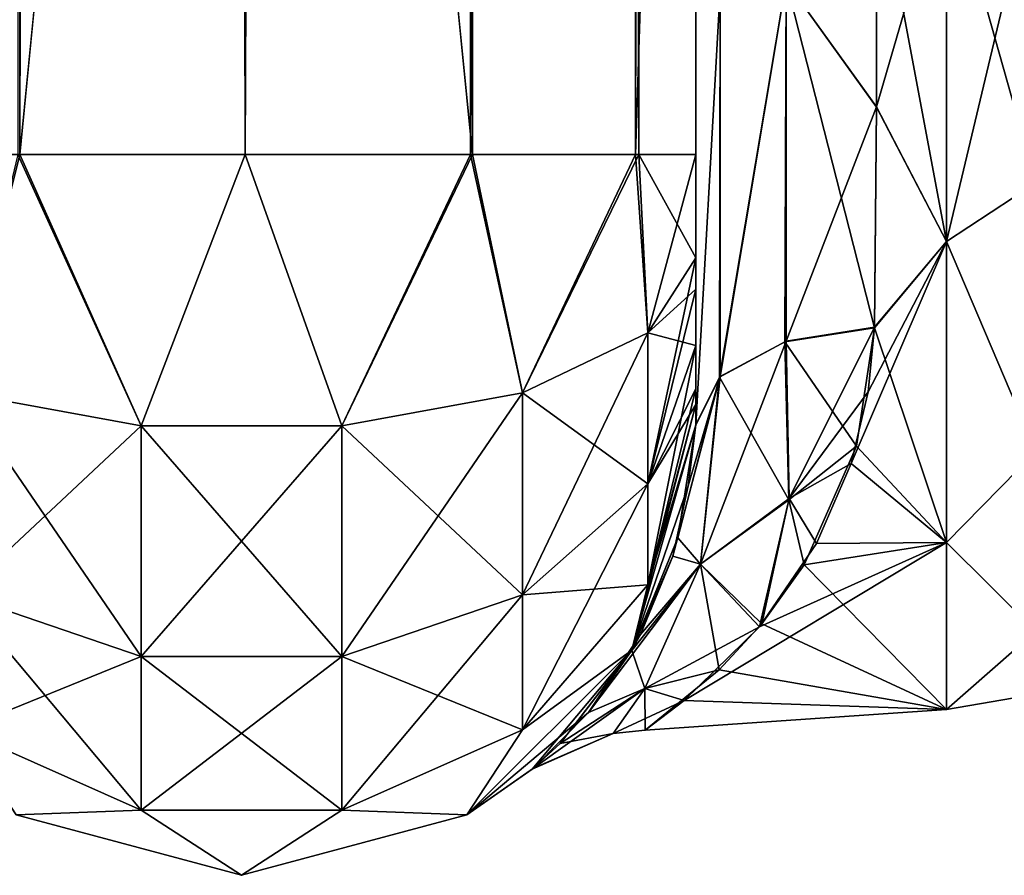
# Model space of a CAD drawing. Extents: x -23 to 470, y -2000 to 0.
# Tile 70 of 247: x 293 to 320, y -2000 to -1976. Entities that reach past the tile are written whole.
import ezdxf

# ---------------------------------------------------------------- set-up
doc = ezdxf.new("R2010")
doc.units = 0
doc.header["$LTSCALE"] = 65.185185
for name, color, linetype in [('349', 7, 'CONTINUOUS'), ('352', 7, 'CONTINUOUS'), ('367', 7, 'CONTINUOUS'), ('368', 7, 'CONTINUOUS'), ('370', 7, 'CONTINUOUS'), ('373', 7, 'CONTINUOUS'), ('374', 7, 'CONTINUOUS'), ('377', 7, 'CONTINUOUS'), ('378', 7, 'CONTINUOUS'), ('396', 7, 'CONTINUOUS'), ('397', 7, 'CONTINUOUS'), ('398', 7, 'CONTINUOUS'), ('403', 7, 'CONTINUOUS')]:
    doc.layers.add(name, color=color, linetype=linetype)

msp = doc.modelspace()

# ---------------------------------------------------------------- linework, layer by layer
at = {"layer": '349', "linetype": 'CONTINUOUS'}
for points in [[(311.55, -1928.15, -102.5), (311.55, -1933.41, -101.815), (311.55, -1980, -102.5), (311.55, -1928.15, -102.5)], [(311.55, -1980, 102.5), (311.55, -1982.865, 101.931), (311.55, -1928.15, 102.5), (311.55, -1980, 102.5)], [(311.55, -1928.15, 102.5), (311.55, -1982.865, 101.931), (311.55, -1933.409, 101.816), (311.55, -1928.15, 102.5)], [(311.55, -1983.734, 101.5), (311.55, -1985.305, 100.301), (311.55, -1933.409, 101.816), (311.55, -1983.734, 101.5)], [(311.55, -1933.409, 101.816), (311.55, -1985.305, 100.301), (311.55, -1938.355, 99.772), (311.55, -1933.409, 101.816)], [(311.55, -1982.865, 101.931), (311.55, -1983.734, 101.5), (311.55, -1933.409, 101.816), (311.55, -1982.865, 101.931)], [(311.55, -1933.41, -60.815), (311.55, -1938.356, -58.772), (311.55, -1987.5, -95), (311.55, -1933.41, -60.815)], [(311.55, -1938.355, -64.228), (311.55, -1933.41, -60.815), (311.55, -1987.5, -95), (311.55, -1938.355, -64.228)], [(311.55, -1933.41, -101.815), (311.55, -1938.356, -99.772), (311.55, -1982.865, -101.931), (311.55, -1933.41, -101.815)], [(311.55, -1980, -102.5), (311.55, -1933.41, -101.815), (311.55, -1982.865, -101.931), (311.55, -1980, -102.5)], [(311.55, -1942.614, -67.478), (311.55, -1938.355, -64.228), (311.55, -1987.5, -95), (311.55, -1942.614, -67.478)], [(311.55, -1938.356, 64.228), (311.55, -1987.5, 24.51), (311.55, -1938.355, 58.772), (311.55, -1938.356, 64.228)], [(311.55, -1938.355, 58.772), (311.55, -1987.5, 24.51), (311.55, -1942.614, 55.522), (311.55, -1938.355, 58.772)], [(311.55, -1986.5, 98.734), (311.55, -1986.933, 97.86), (311.55, -1938.355, 99.772), (311.55, -1986.5, 98.734)], [(311.55, -1938.355, 99.772), (311.55, -1986.933, 97.86), (311.55, -1942.614, 96.522), (311.55, -1938.355, 99.772)], [(311.55, -1985.305, 100.301), (311.55, -1986.5, 98.734), (311.55, -1938.355, 99.772), (311.55, -1985.305, 100.301)], [(311.55, -1938.356, -58.772), (311.55, -1942.615, -55.521), (311.55, -1987.5, -95), (311.55, -1938.356, -58.772)], [(311.55, -1938.356, -99.772), (311.55, -1942.615, -96.521), (311.55, -1986.5, -98.734), (311.55, -1938.356, -99.772)], [(311.55, -1982.865, -101.931), (311.55, -1938.356, -99.772), (311.55, -1983.734, -101.5), (311.55, -1982.865, -101.931)], [(311.55, -1983.734, -101.5), (311.55, -1938.356, -99.772), (311.55, -1985.305, -100.301), (311.55, -1983.734, -101.5)], [(311.55, -1985.305, -100.301), (311.55, -1938.356, -99.772), (311.55, -1986.5, -98.734), (311.55, -1985.305, -100.301)], [(311.55, -1942.615, 67.479), (311.55, -1987.5, 24.51), (311.55, -1938.356, 64.228), (311.55, -1942.615, 67.479)], [(311.55, -1945.881, -71.718), (311.55, -1942.614, -67.478), (311.55, -1987.5, -95), (311.55, -1945.881, -71.718)], [(311.55, -1942.614, 55.522), (311.55, -1987.5, 24.51), (311.55, -1945.881, 51.282), (311.55, -1942.614, 55.522)], [(311.55, -1986.933, 97.86), (311.55, -1987.5, 95), (311.55, -1942.614, 96.522), (311.55, -1986.933, 97.86)], [(311.55, -1942.614, 96.522), (311.55, -1987.5, 95), (311.55, -1945.881, 92.282), (311.55, -1942.614, 96.522)], [(311.55, -1942.615, -55.521), (311.55, -1945.882, -51.28), (311.55, -1987.5, -95), (311.55, -1942.615, -55.521)], [(311.55, -1942.615, -96.521), (311.55, -1945.882, -92.28), (311.55, -1987.5, -95), (311.55, -1942.615, -96.521)], [(311.55, -1986.5, -98.734), (311.55, -1942.615, -96.521), (311.55, -1986.933, -97.86), (311.55, -1986.5, -98.734)], [(311.55, -1986.933, -97.86), (311.55, -1942.615, -96.521), (311.55, -1987.5, -95), (311.55, -1986.933, -97.86)], [(311.55, -1945.882, 71.72), (311.55, -1987.5, 24.51), (311.55, -1942.615, 67.479), (311.55, -1945.882, 71.72)], [(311.55, -1947.944, -35.671), (311.55, -1945.881, -30.718), (311.55, -1987.5, -95), (311.55, -1947.944, -35.671)], [(311.55, -1987.5, -95), (311.55, -1945.881, -30.718), (311.55, -1975.732, -28.753), (311.55, -1987.5, -95)], [(311.55, -1947.944, -76.671), (311.55, -1945.881, -71.718), (311.55, -1987.5, -95), (311.55, -1947.944, -76.671)], [(311.55, -1987.5, 95), (311.55, -1987.5, 24.51), (311.55, -1945.881, 92.282), (311.55, -1987.5, 95)], [(311.55, -1945.881, 92.282), (311.55, -1987.5, 24.51), (311.55, -1947.944, 87.329), (311.55, -1945.881, 92.282)], [(311.55, -1945.881, 51.282), (311.55, -1987.5, 24.51), (311.55, -1947.944, 46.329), (311.55, -1945.881, 51.282)], [(311.55, -1945.882, -51.28), (311.55, -1947.944, -46.327), (311.55, -1987.5, -95), (311.55, -1945.882, -51.28)], [(311.55, -1945.882, -92.28), (311.55, -1947.944, -87.327), (311.55, -1987.5, -95), (311.55, -1945.882, -92.28)], [(311.55, -1947.944, 76.673), (311.55, -1987.5, 24.51), (311.55, -1945.882, 71.72), (311.55, -1947.944, 76.673)], [(311.55, -1948.65, -40.999), (311.55, -1947.944, -35.671), (311.55, -1987.5, -95), (311.55, -1948.65, -40.999)], [(311.55, -1947.944, -46.327), (311.55, -1948.65, -40.999), (311.55, -1987.5, -95), (311.55, -1947.944, -46.327)], [(311.55, -1948.65, -81.999), (311.55, -1947.944, -76.671), (311.55, -1987.5, -95), (311.55, -1948.65, -81.999)], [(311.55, -1947.944, -87.327), (311.55, -1948.65, -81.999), (311.55, -1987.5, -95), (311.55, -1947.944, -87.327)], [(311.55, -1947.944, 87.329), (311.55, -1987.5, 24.51), (311.55, -1948.65, 82.001), (311.55, -1947.944, 87.329)], [(311.55, -1948.65, 82.001), (311.55, -1987.5, 24.51), (311.55, -1947.944, 76.673), (311.55, -1948.65, 82.001)], [(311.55, -1947.944, 46.329), (311.55, -1987.5, 24.51), (311.55, -1948.65, 41.001), (311.55, -1947.944, 46.329)], [(311.55, -1948.65, 41.001), (311.55, -1987.5, 24.51), (311.55, -1975.731, 28.753), (311.55, -1948.65, 41.001)], [(311.55, -1987.5, -24.51), (311.55, -1987.5, -95), (311.55, -1975.732, -28.753), (311.55, -1987.5, -24.51)]]:
    msp.add_3dface(points, dxfattribs=at)
at = {"layer": '352', "linetype": 'CONTINUOUS'}
for points in [[(316.553, -1978.68, 23.052), (318.5, -1972, 24), (316.55, -1972, 24), (316.553, -1978.68, 23.052)], [(318.5, -1972, -24), (318.5, -1982.413, -21.623), (316.55, -1972, -24), (318.5, -1972, -24)], [(316.55, -1972, -24), (318.5, -1982.413, -21.623), (316.553, -1978.685, -23.05), (316.55, -1972, -24)], [(318.5, -1982.413, 21.623), (318.5, -1972, 24), (316.553, -1978.68, 23.052), (318.5, -1982.413, 21.623)], [(316.5, -1984.793, 20.306), (318.5, -1982.413, 21.623), (316.553, -1978.68, 23.052), (316.5, -1984.793, 20.306)], [(316.553, -1978.685, -23.05), (318.5, -1982.413, -21.623), (316.5, -1984.814, -20.293), (316.553, -1978.685, -23.05)], [(318.5, -1990.764, 14.964), (318.5, -1982.413, 21.623), (315.855, -1988.573, 17.359), (318.5, -1990.764, 14.964)], [(315.855, -1988.573, 17.359), (318.5, -1982.413, 21.623), (316.321, -1986.586, 19.059), (315.855, -1988.573, 17.359)], [(316.321, -1986.586, 19.059), (318.5, -1982.413, 21.623), (316.5, -1984.793, 20.306), (316.321, -1986.586, 19.059)], [(318.5, -1982.413, -21.623), (318.5, -1990.764, -14.964), (316.5, -1984.814, -20.293), (318.5, -1982.413, -21.623)], [(316.5, -1984.814, -20.293), (318.5, -1990.764, -14.964), (316, -1988.093, -17.805), (316.5, -1984.814, -20.293)], [(316, -1988.093, -17.805), (318.5, -1990.764, -14.964), (314.551, -1991.388, -14.146), (316, -1988.093, -17.805)], [(314.896, -1990.794, 14.926), (318.5, -1990.764, 14.964), (315.855, -1988.573, 17.359), (314.896, -1990.794, 14.926)], [(318.5, -1995.398, 5.341), (318.5, -1990.764, 14.964), (311.226, -1995.149, 6.334), (318.5, -1995.398, 5.341)], [(311.226, -1995.149, 6.334), (318.5, -1990.764, 14.964), (313.311, -1993.103, 11.431), (311.226, -1995.149, 6.334)], [(313.311, -1993.103, 11.431), (318.5, -1990.764, 14.964), (314.896, -1990.794, 14.926), (313.311, -1993.103, 11.431)], [(318.5, -1990.764, -14.964), (318.5, -1995.398, -5.341), (314.551, -1991.388, -14.146), (318.5, -1990.764, -14.964)], [(314.551, -1991.388, -14.146), (318.5, -1995.398, -5.341), (313.38, -1993.022, -11.578), (314.551, -1991.388, -14.146)], [(313.38, -1993.022, -11.578), (318.5, -1995.398, -5.341), (312.191, -1994.299, -8.875), (313.38, -1993.022, -11.578)], [(312.191, -1994.299, -8.875), (318.5, -1995.398, -5.341), (310.139, -1995.972, -1.149), (312.191, -1994.299, -8.875)], [(310.139, -1995.972, -1.149), (318.5, -1995.398, 5.341), (311.226, -1995.149, 6.334), (310.139, -1995.972, -1.149)], [(318.5, -1995.398, -5.341), (318.5, -1995.398, 5.341), (310.139, -1995.972, -1.149), (318.5, -1995.398, -5.341)]]:
    msp.add_3dface(points, dxfattribs=at)
at = {"layer": '367', "linetype": 'CONTINUOUS'}
for points in [[(316.553, -1978.68, 23.052), (316.55, -1972, 24), (314.055, -1975.197, 24.459), (316.553, -1978.68, 23.052)], [(314.055, -1975.197, 24.459), (312.221, -1986.163, 22.396), (314.055, -1985.184, 20.848), (314.055, -1975.197, 24.459)], [(314.055, -1975.197, 24.459), (312.221, -1975.434, 26.275), (312.221, -1986.163, 22.396), (314.055, -1975.197, 24.459)], [(314.055, -1985.184, 20.848), (316.553, -1978.68, 23.052), (314.055, -1975.197, 24.459), (314.055, -1985.184, 20.848)], [(311.55, -1975.731, 28.753), (311.55, -1987.5, 24.51), (312.221, -1975.434, 26.275), (311.55, -1975.731, 28.753)], [(312.221, -1975.434, 26.275), (311.55, -1987.5, 24.51), (312.221, -1986.163, 22.396), (312.221, -1975.434, 26.275)], [(316.5, -1984.793, 20.306), (316.553, -1978.68, 23.052), (314.055, -1985.184, 20.848), (316.5, -1984.793, 20.306)]]:
    msp.add_3dface(points, dxfattribs=at)
at = {"layer": '368', "linetype": 'CONTINUOUS'}
for points in [[(316.55, -1972, -24), (316.553, -1978.685, -23.05), (314.055, -1975.197, -24.459), (316.55, -1972, -24)], [(314.055, -1975.197, -24.459), (314.015, -1985.197, -20.868), (312.207, -1986.175, -22.416), (314.055, -1975.197, -24.459)], [(314.055, -1975.197, -24.459), (312.207, -1986.175, -22.416), (312.221, -1975.434, -26.275), (314.055, -1975.197, -24.459)], [(314.055, -1975.197, -24.459), (316.5, -1984.814, -20.293), (314.015, -1985.197, -20.868), (314.055, -1975.197, -24.459)], [(316.553, -1978.685, -23.05), (316.5, -1984.814, -20.293), (314.055, -1975.197, -24.459), (316.553, -1978.685, -23.05)], [(311.55, -1987.5, -24.51), (311.55, -1975.732, -28.753), (312.221, -1975.434, -26.275), (311.55, -1987.5, -24.51)], [(312.207, -1986.175, -22.416), (311.55, -1987.5, -24.51), (312.221, -1975.434, -26.275), (312.207, -1986.175, -22.416)]]:
    msp.add_3dface(points, dxfattribs=at)
at = {"layer": '370', "linetype": 'CONTINUOUS'}
for points in [[(318.5, -1972, 24), (318.5, -1982.413, 21.623), (320.975, -1972, 22.975), (318.5, -1972, 24)], [(320.975, -1972, 22.975), (318.5, -1982.413, 21.623), (320.975, -1980.792, 21.226), (320.975, -1972, 22.975)], [(318.5, -1982.413, -21.623), (318.5, -1972, -24), (320.975, -1980.792, -21.226), (318.5, -1982.413, -21.623)], [(318.5, -1972, -24), (320.975, -1972, -22.975), (320.975, -1980.792, -21.226), (318.5, -1972, -24)], [(318.5, -1982.413, 21.623), (320.975, -1988.246, 16.246), (320.975, -1980.792, 21.226), (318.5, -1982.413, 21.623)], [(318.5, -1982.413, -21.623), (320.975, -1980.792, -21.226), (320.975, -1988.246, -16.246), (318.5, -1982.413, -21.623)], [(318.5, -1982.413, 21.623), (318.5, -1990.764, 14.964), (320.975, -1988.246, 16.246), (318.5, -1982.413, 21.623)], [(318.5, -1990.764, -14.964), (318.5, -1982.413, -21.623), (320.975, -1988.246, -16.246), (318.5, -1990.764, -14.964)], [(318.5, -1990.764, 14.964), (320.975, -1993.226, 8.792), (320.975, -1988.246, 16.246), (318.5, -1990.764, 14.964)], [(318.5, -1990.764, -14.964), (320.975, -1988.246, -16.246), (320.975, -1993.226, -8.792), (318.5, -1990.764, -14.964)], [(318.5, -1990.764, 14.964), (318.5, -1995.398, 5.341), (320.975, -1993.226, 8.792), (318.5, -1990.764, 14.964)], [(318.5, -1995.398, -5.341), (318.5, -1990.764, -14.964), (320.975, -1993.226, -8.792), (318.5, -1995.398, -5.341)], [(318.5, -1995.398, 5.341), (320.975, -1994.975, 0), (320.975, -1993.226, 8.792), (318.5, -1995.398, 5.341)], [(318.5, -1995.398, -5.341), (320.975, -1993.226, -8.792), (320.975, -1994.975, 0), (318.5, -1995.398, -5.341)], [(318.5, -1995.398, 5.341), (318.5, -1995.398, -5.341), (320.975, -1994.975, 0), (318.5, -1995.398, 5.341)]]:
    msp.add_3dface(points, dxfattribs=at)
at = {"layer": '373', "linetype": 'CONTINUOUS'}
for points in [[(305.35, -20, 113.412), (299.05, -20, 115.1), (305.35, -1980, 113.412), (305.35, -20, 113.412)], [(305.35, -1980, 113.412), (299.05, -20, 115.1), (299.05, -83.45, 115.1), (305.35, -1980, 113.412)], [(309.962, -20, 108.8), (305.35, -20, 113.412), (309.962, -1980, 108.8), (309.962, -20, 108.8)], [(305.35, -20, 113.412), (305.35, -1980, 113.412), (309.962, -1980, 108.8), (305.35, -20, 113.412)], [(311.55, -1980, 102.5), (311.55, -1928.15, 102.5), (309.962, -20, 108.8), (311.55, -1980, 102.5)], [(311.55, -1980, 102.5), (309.962, -20, 108.8), (309.962, -1980, 108.8), (311.55, -1980, 102.5)], [(299.05, -1916.55, 115.1), (305.35, -1980, 113.412), (299.05, -83.45, 115.1), (299.05, -1916.55, 115.1)], [(299.05, -1980, 115.1), (305.35, -1980, 113.412), (299.05, -1916.55, 115.1), (299.05, -1980, 115.1)]]:
    msp.add_3dface(points, dxfattribs=at)
at = {"layer": '374', "linetype": 'CONTINUOUS'}
for points in [[(299.05, -1980, 115.1), (292.747, -20, 113.41), (292.747, -1980, 113.41), (299.05, -1980, 115.1)], [(292.747, -20, 113.41), (299.05, -1980, 115.1), (299.05, -1916.55, 115.1), (292.747, -20, 113.41)]]:
    msp.add_3dface(points, dxfattribs=at)
at = {"layer": '377', "linetype": 'CONTINUOUS'}
for points in [[(305.3, -20, -113.325), (305.3, -1980, -113.325), (299.05, -1980, -115), (305.3, -20, -113.325)], [(305.3, -20, -113.325), (299.05, -1980, -115), (299.05, -1916.55, -115), (305.3, -20, -113.325)], [(305.3, -20, -113.325), (309.875, -20, -108.75), (305.3, -1980, -113.325), (305.3, -20, -113.325)], [(309.875, -20, -108.75), (309.875, -1980, -108.75), (305.3, -1980, -113.325), (309.875, -20, -108.75)], [(311.55, -20, -102.5), (311.55, -71.85, -102.5), (309.875, -1980, -108.75), (311.55, -20, -102.5)], [(309.875, -20, -108.75), (311.55, -20, -102.5), (309.875, -1980, -108.75), (309.875, -20, -108.75)], [(311.55, -71.85, -102.5), (311.55, -1928.15, -102.5), (309.875, -1980, -108.75), (311.55, -71.85, -102.5)], [(311.55, -1928.15, -102.5), (311.55, -1980, -102.5), (309.875, -1980, -108.75), (311.55, -1928.15, -102.5)]]:
    msp.add_3dface(points, dxfattribs=at)
at = {"layer": '378', "linetype": 'CONTINUOUS'}
for points in [[(292.797, -20, -113.323), (292.797, -1980, -113.323), (288.225, -1980, -108.75), (292.797, -20, -113.323)], [(292.797, -20, -113.323), (299.05, -20, -115), (292.797, -1980, -113.323), (292.797, -20, -113.323)], [(292.797, -1980, -113.323), (299.05, -20, -115), (299.05, -83.45, -115), (292.797, -1980, -113.323)], [(292.797, -1980, -113.323), (299.05, -83.45, -115), (299.05, -1916.55, -115), (292.797, -1980, -113.323)], [(299.05, -1980, -115), (292.797, -1980, -113.323), (299.05, -1916.55, -115), (299.05, -1980, -115)]]:
    msp.add_3dface(points, dxfattribs=at)
at = {"layer": '396', "linetype": 'CONTINUOUS'}
for points in [[(288.225, -1980, -108.75), (292.797, -1980, -113.323), (291.156, -1986.61, -110.958), (288.225, -1980, -108.75)], [(291.156, -1986.61, -110.958), (292.797, -1980, -113.323), (296.168, -1987.534, -113.188), (291.156, -1986.61, -110.958)], [(292.797, -1980, -113.323), (299.05, -1980, -115), (296.168, -1987.534, -113.188), (292.797, -1980, -113.323)], [(296.168, -1987.534, -113.188), (299.05, -1980, -115), (301.732, -1987.534, -113.188), (296.168, -1987.534, -113.188)], [(299.05, -1980, -115), (305.3, -1980, -113.325), (301.732, -1987.534, -113.188), (299.05, -1980, -115)], [(301.732, -1987.534, -113.188), (305.3, -1980, -113.325), (306.744, -1986.61, -110.958), (301.732, -1987.534, -113.188)], [(305.3, -1980, -113.325), (309.875, -1980, -108.75), (306.744, -1986.61, -110.958), (305.3, -1980, -113.325)], [(306.744, -1986.61, -110.958), (309.875, -1980, -108.75), (310.212, -1984.946, -106.94), (306.744, -1986.61, -110.958)], [(309.875, -1980, -108.75), (311.55, -1980, -102.5), (310.212, -1984.946, -106.94), (309.875, -1980, -108.75)], [(311.55, -1980, -102.5), (311.55, -1982.865, -101.931), (310.212, -1984.946, -106.94), (311.55, -1980, -102.5)], [(311.55, -1982.865, -101.931), (311.55, -1983.734, -101.5), (310.212, -1989.142, -104.135), (311.55, -1982.865, -101.931)], [(310.212, -1984.946, -106.94), (311.55, -1982.865, -101.931), (310.212, -1989.142, -104.135), (310.212, -1984.946, -106.94)], [(311.55, -1983.734, -101.5), (311.55, -1985.305, -100.301), (310.212, -1989.142, -104.135), (311.55, -1983.734, -101.5)], [(306.744, -1986.61, -110.958), (310.212, -1984.946, -106.94), (306.744, -1992.219, -107.209), (306.744, -1986.61, -110.958)], [(306.744, -1992.219, -107.209), (310.212, -1984.946, -106.94), (310.212, -1989.142, -104.135), (306.744, -1992.219, -107.209)], [(311.55, -1985.305, -100.301), (311.55, -1986.5, -98.734), (310.212, -1991.944, -99.936), (311.55, -1985.305, -100.301)], [(311.55, -1985.305, -100.301), (310.212, -1991.944, -99.936), (310.212, -1989.142, -104.135), (311.55, -1985.305, -100.301)], [(311.55, -1986.5, -98.734), (311.55, -1986.933, -97.86), (310.212, -1991.944, -99.936), (311.55, -1986.5, -98.734)], [(291.156, -1986.61, -110.958), (296.168, -1987.534, -113.188), (291.156, -1992.219, -107.209), (291.156, -1986.61, -110.958)], [(301.732, -1987.534, -113.188), (306.744, -1986.61, -110.958), (301.732, -1993.926, -108.915), (301.732, -1987.534, -113.188)], [(301.732, -1993.926, -108.915), (306.744, -1986.61, -110.958), (306.744, -1992.219, -107.209), (301.732, -1993.926, -108.915)], [(311.55, -1986.933, -97.86), (311.55, -1987.5, -95), (309.775, -1993.75, -95), (311.55, -1986.933, -97.86)], [(311.55, -1986.933, -97.86), (309.775, -1993.75, -95), (310.212, -1991.944, -99.936), (311.55, -1986.933, -97.86)], [(291.156, -1992.219, -107.209), (296.168, -1987.534, -113.188), (296.168, -1993.926, -108.915), (291.156, -1992.219, -107.209)], [(296.168, -1987.534, -113.188), (301.732, -1987.534, -113.188), (296.168, -1993.926, -108.915), (296.168, -1987.534, -113.188)], [(296.168, -1993.926, -108.915), (301.732, -1987.534, -113.188), (301.732, -1993.926, -108.915), (296.168, -1993.926, -108.915)], [(310.212, -1991.944, -99.936), (306.744, -1995.963, -101.598), (310.212, -1989.142, -104.135), (310.212, -1991.944, -99.936)], [(306.744, -1995.963, -101.598), (306.744, -1992.219, -107.209), (310.212, -1989.142, -104.135), (306.744, -1995.963, -101.598)], [(310.212, -1991.944, -99.936), (309.775, -1993.75, -95), (306.744, -1995.963, -101.598), (310.212, -1991.944, -99.936)], [(291.156, -1995.963, -101.598), (291.156, -1992.219, -107.209), (296.168, -1993.926, -108.915), (291.156, -1995.963, -101.598)], [(306.744, -1995.963, -101.598), (301.732, -1998.194, -102.519), (306.744, -1992.219, -107.209), (306.744, -1995.963, -101.598)], [(301.732, -1998.194, -102.519), (301.732, -1993.926, -108.915), (306.744, -1992.219, -107.209), (301.732, -1998.194, -102.519)], [(296.168, -1998.194, -102.519), (291.156, -1995.963, -101.598), (296.168, -1993.926, -108.915), (296.168, -1998.194, -102.519)], [(301.732, -1998.194, -102.519), (296.168, -1998.194, -102.519), (301.732, -1993.926, -108.915), (301.732, -1998.194, -102.519)], [(296.168, -1998.194, -102.519), (296.168, -1993.926, -108.915), (301.732, -1993.926, -108.915), (296.168, -1998.194, -102.519)], [(309.775, -1993.75, -95), (305.2, -1998.325, -95), (306.744, -1995.963, -101.598), (309.775, -1993.75, -95)], [(296.168, -1998.194, -102.519), (292.7, -1998.325, -95), (291.156, -1995.963, -101.598), (296.168, -1998.194, -102.519)], [(306.744, -1995.963, -101.598), (305.2, -1998.325, -95), (301.732, -1998.194, -102.519), (306.744, -1995.963, -101.598)], [(298.95, -2000, -95), (292.7, -1998.325, -95), (296.168, -1998.194, -102.519), (298.95, -2000, -95)], [(301.732, -1998.194, -102.519), (298.95, -2000, -95), (296.168, -1998.194, -102.519), (301.732, -1998.194, -102.519)], [(305.2, -1998.325, -95), (298.95, -2000, -95), (301.732, -1998.194, -102.519), (305.2, -1998.325, -95)]]:
    msp.add_3dface(points, dxfattribs=at)
at = {"layer": '397', "linetype": 'CONTINUOUS'}
for points in [[(309.775, -1993.75, -95), (311.55, -1987.5, -95), (311.05, -1990.638, -21.102), (309.775, -1993.75, -95)], [(311.55, -1987.5, 24.51), (311.55, -1987.5, 95), (309.775, -1993.75, 95), (311.55, -1987.5, 24.51)], [(311.335, -1989.195, 22.838), (311.55, -1987.5, 24.51), (309.775, -1993.75, 95), (311.335, -1989.195, 22.838)], [(311.55, -1987.5, -95), (311.55, -1987.5, -24.51), (311.05, -1990.638, -21.102), (311.55, -1987.5, -95)], [(310.907, -1991.144, 20.409), (311.335, -1989.195, 22.838), (309.775, -1993.75, 95), (310.907, -1991.144, 20.409)], [(309.767, -1993.765, -15.872), (309.775, -1993.75, -95), (311.05, -1990.638, -21.102), (309.767, -1993.765, -15.872)], [(310.015, -1993.315, 16.796), (310.907, -1991.144, 20.409), (309.775, -1993.75, 95), (310.015, -1993.315, 16.796)], [(308.566, -1995.487, 11.368), (310.015, -1993.315, 16.796), (309.775, -1993.75, 95), (308.566, -1995.487, 11.368)], [(305.2, -1998.325, -95), (309.775, -1993.75, -95), (307.008, -1997.056, -2.556), (305.2, -1998.325, -95)], [(305.2, -1998.325, 95), (308.566, -1995.487, 11.368), (309.775, -1993.75, 95), (305.2, -1998.325, 95)], [(307.008, -1997.056, -2.556), (309.775, -1993.75, -95), (307.781, -1996.347, -7.961), (307.008, -1997.056, -2.556)], [(307.781, -1996.347, -7.961), (309.775, -1993.75, -95), (309.767, -1993.765, -15.872), (307.781, -1996.347, -7.961)], [(307.042, -1997.027, 3.016), (308.566, -1995.487, 11.368), (305.2, -1998.325, 95), (307.042, -1997.027, 3.016)], [(307.008, -1997.056, -2.556), (307.042, -1997.027, 3.016), (305.2, -1998.325, 95), (307.008, -1997.056, -2.556)], [(305.2, -1998.325, -95), (307.008, -1997.056, -2.556), (305.2, -1998.325, 95), (305.2, -1998.325, -95)], [(292.7, -1998.325, -95), (298.95, -2000, -95), (292.7, -1998.325, 95), (292.7, -1998.325, -95)], [(292.7, -1998.325, 95), (298.95, -2000, -95), (298.95, -2000, 95), (292.7, -1998.325, 95)], [(298.95, -2000, -95), (305.2, -1998.325, -95), (298.95, -2000, 95), (298.95, -2000, -95)], [(298.95, -2000, 95), (305.2, -1998.325, -95), (305.2, -1998.325, 95), (298.95, -2000, 95)]]:
    msp.add_3dface(points, dxfattribs=at)
at = {"layer": '398', "linetype": 'CONTINUOUS'}
for points in [[(291.156, -1986.61, 110.958), (296.168, -1987.534, 113.188), (292.747, -1980, 113.41), (291.156, -1986.61, 110.958)], [(296.168, -1987.534, 113.188), (299.05, -1980, 115.1), (292.747, -1980, 113.41), (296.168, -1987.534, 113.188)], [(301.732, -1987.534, 113.188), (299.05, -1980, 115.1), (296.168, -1987.534, 113.188), (301.732, -1987.534, 113.188)], [(305.35, -1980, 113.412), (299.05, -1980, 115.1), (301.732, -1987.534, 113.188), (305.35, -1980, 113.412)], [(306.744, -1986.61, 110.958), (305.35, -1980, 113.412), (301.732, -1987.534, 113.188), (306.744, -1986.61, 110.958)], [(309.962, -1980, 108.8), (305.35, -1980, 113.412), (306.744, -1986.61, 110.958), (309.962, -1980, 108.8)], [(310.212, -1984.946, 106.94), (309.962, -1980, 108.8), (306.744, -1986.61, 110.958), (310.212, -1984.946, 106.94)], [(311.55, -1982.865, 101.931), (311.55, -1980, 102.5), (309.962, -1980, 108.8), (311.55, -1982.865, 101.931)], [(311.55, -1982.865, 101.931), (309.962, -1980, 108.8), (310.212, -1984.946, 106.94), (311.55, -1982.865, 101.931)], [(311.55, -1983.734, 101.5), (311.55, -1982.865, 101.931), (310.212, -1984.946, 106.94), (311.55, -1983.734, 101.5)], [(311.55, -1985.305, 100.301), (311.55, -1983.734, 101.5), (310.212, -1984.946, 106.94), (311.55, -1985.305, 100.301)], [(310.212, -1984.946, 106.94), (306.744, -1986.61, 110.958), (310.212, -1989.142, 104.135), (310.212, -1984.946, 106.94)], [(311.55, -1985.305, 100.301), (310.212, -1984.946, 106.94), (310.212, -1989.142, 104.135), (311.55, -1985.305, 100.301)], [(311.55, -1986.5, 98.734), (311.55, -1985.305, 100.301), (310.212, -1989.142, 104.135), (311.55, -1986.5, 98.734)], [(311.55, -1986.933, 97.86), (311.55, -1986.5, 98.734), (310.212, -1989.142, 104.135), (311.55, -1986.933, 97.86)], [(296.168, -1987.534, 113.188), (291.156, -1986.61, 110.958), (296.168, -1993.926, 108.915), (296.168, -1987.534, 113.188)], [(291.156, -1986.61, 110.958), (291.156, -1992.219, 107.209), (296.168, -1993.926, 108.915), (291.156, -1986.61, 110.958)], [(306.744, -1986.61, 110.958), (301.732, -1987.534, 113.188), (306.744, -1992.219, 107.209), (306.744, -1986.61, 110.958)], [(306.744, -1986.61, 110.958), (306.744, -1992.219, 107.209), (310.212, -1989.142, 104.135), (306.744, -1986.61, 110.958)], [(311.55, -1987.5, 95), (311.55, -1986.933, 97.86), (310.212, -1991.944, 99.936), (311.55, -1987.5, 95)], [(310.212, -1991.944, 99.936), (311.55, -1986.933, 97.86), (310.212, -1989.142, 104.135), (310.212, -1991.944, 99.936)], [(301.732, -1987.534, 113.188), (296.168, -1987.534, 113.188), (301.732, -1993.926, 108.915), (301.732, -1987.534, 113.188)], [(296.168, -1987.534, 113.188), (296.168, -1993.926, 108.915), (301.732, -1993.926, 108.915), (296.168, -1987.534, 113.188)], [(301.732, -1987.534, 113.188), (301.732, -1993.926, 108.915), (306.744, -1992.219, 107.209), (301.732, -1987.534, 113.188)], [(309.775, -1993.75, 95), (311.55, -1987.5, 95), (310.212, -1991.944, 99.936), (309.775, -1993.75, 95)], [(306.744, -1992.219, 107.209), (310.212, -1991.944, 99.936), (310.212, -1989.142, 104.135), (306.744, -1992.219, 107.209)], [(306.744, -1995.963, 101.598), (309.775, -1993.75, 95), (310.212, -1991.944, 99.936), (306.744, -1995.963, 101.598)], [(306.744, -1995.963, 101.598), (310.212, -1991.944, 99.936), (306.744, -1992.219, 107.209), (306.744, -1995.963, 101.598)], [(291.156, -1995.963, 101.598), (296.168, -1998.194, 102.519), (291.156, -1992.219, 107.209), (291.156, -1995.963, 101.598)], [(291.156, -1992.219, 107.209), (296.168, -1998.194, 102.519), (296.168, -1993.926, 108.915), (291.156, -1992.219, 107.209)], [(301.732, -1993.926, 108.915), (306.744, -1995.963, 101.598), (306.744, -1992.219, 107.209), (301.732, -1993.926, 108.915)], [(296.168, -1998.194, 102.519), (301.732, -1998.194, 102.519), (296.168, -1993.926, 108.915), (296.168, -1998.194, 102.519)], [(296.168, -1993.926, 108.915), (301.732, -1998.194, 102.519), (301.732, -1993.926, 108.915), (296.168, -1993.926, 108.915)], [(301.732, -1998.194, 102.519), (306.744, -1995.963, 101.598), (301.732, -1993.926, 108.915), (301.732, -1998.194, 102.519)], [(305.2, -1998.325, 95), (309.775, -1993.75, 95), (306.744, -1995.963, 101.598), (305.2, -1998.325, 95)], [(291.156, -1995.963, 101.598), (292.7, -1998.325, 95), (296.168, -1998.194, 102.519), (291.156, -1995.963, 101.598)], [(301.732, -1998.194, 102.519), (305.2, -1998.325, 95), (306.744, -1995.963, 101.598), (301.732, -1998.194, 102.519)], [(292.7, -1998.325, 95), (298.95, -2000, 95), (296.168, -1998.194, 102.519), (292.7, -1998.325, 95)], [(296.168, -1998.194, 102.519), (298.95, -2000, 95), (301.732, -1998.194, 102.519), (296.168, -1998.194, 102.519)], [(298.95, -2000, 95), (305.2, -1998.325, 95), (301.732, -1998.194, 102.519), (298.95, -2000, 95)]]:
    msp.add_3dface(points, dxfattribs=at)
at = {"layer": '403', "linetype": 'CONTINUOUS'}
for points in [[(316.5, -1984.814, -20.293), (316, -1988.093, -17.805), (314.015, -1985.197, -20.868), (316.5, -1984.814, -20.293)], [(316.5, -1984.793, 20.306), (314.055, -1985.184, 20.848), (314.13, -1989.55, 16.652), (316.5, -1984.793, 20.306)], [(316.321, -1986.586, 19.059), (316.5, -1984.793, 20.306), (314.13, -1989.55, 16.652), (316.321, -1986.586, 19.059)], [(314.055, -1985.184, 20.848), (312.221, -1986.163, 22.396), (311.68, -1991.371, 16.13), (314.055, -1985.184, 20.848)], [(314.055, -1985.184, 20.848), (311.68, -1991.371, 16.13), (314.13, -1989.55, 16.652), (314.055, -1985.184, 20.848)], [(312.207, -1986.175, -22.416), (314.015, -1985.197, -20.868), (314.126, -1989.584, -16.613), (312.207, -1986.175, -22.416)], [(314.015, -1985.197, -20.868), (316, -1988.093, -17.805), (314.126, -1989.584, -16.613), (314.015, -1985.197, -20.868)], [(311.335, -1989.195, 22.838), (310.907, -1991.144, 20.409), (312.221, -1986.163, 22.396), (311.335, -1989.195, 22.838)], [(312.221, -1986.163, 22.396), (310.907, -1991.144, 20.409), (311.68, -1991.371, 16.13), (312.221, -1986.163, 22.396)], [(311.05, -1990.638, -21.102), (311.55, -1987.5, -24.51), (312.207, -1986.175, -22.416), (311.05, -1990.638, -21.102)], [(311.05, -1990.638, -21.102), (312.207, -1986.175, -22.416), (311.68, -1991.372, -16.129), (311.05, -1990.638, -21.102)], [(311.55, -1987.5, 24.51), (311.335, -1989.195, 22.838), (312.221, -1986.163, 22.396), (311.55, -1987.5, 24.51)], [(311.68, -1991.372, -16.129), (312.207, -1986.175, -22.416), (314.126, -1989.584, -16.613), (311.68, -1991.372, -16.129)], [(315.855, -1988.573, 17.359), (316.321, -1986.586, 19.059), (314.13, -1989.55, 16.652), (315.855, -1988.573, 17.359)], [(316, -1988.093, -17.805), (314.551, -1991.388, -14.146), (314.126, -1989.584, -16.613), (316, -1988.093, -17.805)], [(314.896, -1990.794, 14.926), (315.855, -1988.573, 17.359), (314.13, -1989.55, 16.652), (314.896, -1990.794, 14.926)], [(311.68, -1991.371, 16.13), (313.311, -1993.103, 11.431), (314.13, -1989.55, 16.652), (311.68, -1991.371, 16.13)], [(313.38, -1993.022, -11.578), (311.68, -1991.372, -16.129), (314.126, -1989.584, -16.613), (313.38, -1993.022, -11.578)], [(313.311, -1993.103, 11.431), (314.896, -1990.794, 14.926), (314.13, -1989.55, 16.652), (313.311, -1993.103, 11.431)], [(314.551, -1991.388, -14.146), (313.38, -1993.022, -11.578), (314.126, -1989.584, -16.613), (314.551, -1991.388, -14.146)], [(309.767, -1993.765, -15.872), (311.05, -1990.638, -21.102), (311.68, -1991.372, -16.129), (309.767, -1993.765, -15.872)], [(310.907, -1991.144, 20.409), (310.015, -1993.315, 16.796), (311.68, -1991.371, 16.13), (310.907, -1991.144, 20.409)], [(310.015, -1993.315, 16.796), (308.566, -1995.487, 11.368), (311.68, -1991.371, 16.13), (310.015, -1993.315, 16.796)], [(311.68, -1991.371, 16.13), (308.566, -1995.487, 11.368), (310.133, -1994.815, 8.376), (311.68, -1991.371, 16.13)], [(310.132, -1994.816, -8.373), (309.767, -1993.765, -15.872), (311.68, -1991.372, -16.129), (310.132, -1994.816, -8.373)], [(312.191, -1994.299, -8.875), (310.132, -1994.816, -8.373), (311.68, -1991.372, -16.129), (312.191, -1994.299, -8.875)], [(313.311, -1993.103, 11.431), (311.68, -1991.371, 16.13), (310.133, -1994.815, 8.376), (313.311, -1993.103, 11.431)], [(313.38, -1993.022, -11.578), (312.191, -1994.299, -8.875), (311.68, -1991.372, -16.129), (313.38, -1993.022, -11.578)], [(311.226, -1995.149, 6.334), (313.311, -1993.103, 11.431), (310.133, -1994.815, 8.376), (311.226, -1995.149, 6.334)], [(307.781, -1996.347, -7.961), (309.767, -1993.765, -15.872), (310.132, -1994.816, -8.373), (307.781, -1996.347, -7.961)], [(312.191, -1994.299, -8.875), (310.139, -1995.972, -1.149), (310.132, -1994.816, -8.373), (312.191, -1994.299, -8.875)], [(308.566, -1995.487, 11.368), (307.042, -1997.027, 3.016), (310.133, -1994.815, 8.376), (308.566, -1995.487, 11.368)], [(310.133, -1994.815, 8.376), (307.042, -1997.027, 3.016), (309.258, -1996.069, 0.003), (310.133, -1994.815, 8.376)], [(309.258, -1996.069, 0.003), (307.781, -1996.347, -7.961), (310.132, -1994.816, -8.373), (309.258, -1996.069, 0.003)], [(311.226, -1995.149, 6.334), (310.133, -1994.815, 8.376), (309.258, -1996.069, 0.003), (311.226, -1995.149, 6.334)], [(310.139, -1995.972, -1.149), (309.258, -1996.069, 0.003), (310.132, -1994.816, -8.373), (310.139, -1995.972, -1.149)], [(310.139, -1995.972, -1.149), (311.226, -1995.149, 6.334), (309.258, -1996.069, 0.003), (310.139, -1995.972, -1.149)], [(307.042, -1997.027, 3.016), (307.008, -1997.056, -2.556), (309.258, -1996.069, 0.003), (307.042, -1997.027, 3.016)], [(307.008, -1997.056, -2.556), (307.781, -1996.347, -7.961), (309.258, -1996.069, 0.003), (307.008, -1997.056, -2.556)]]:
    msp.add_3dface(points, dxfattribs=at)

doc.saveas('drawing.dxf')
